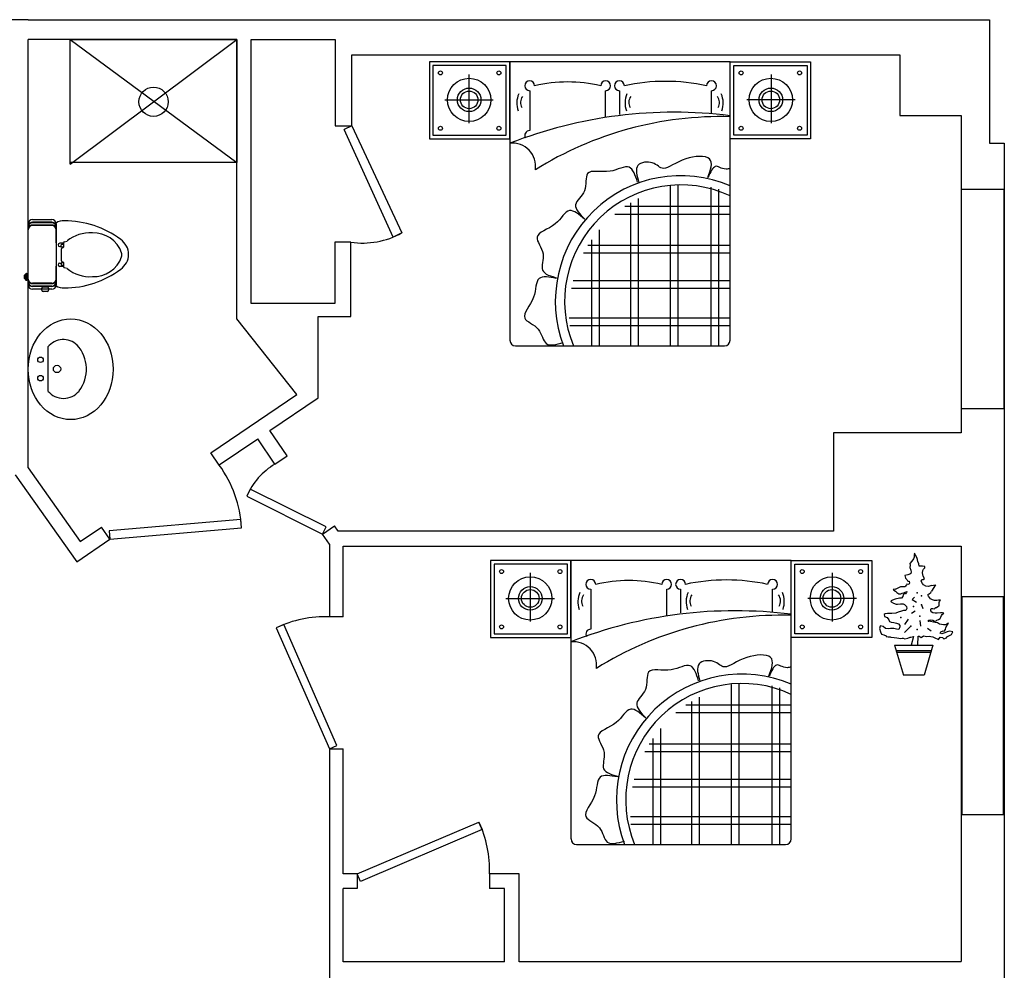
# Model space of a CAD drawing. Header units: inches. Extents: x -3371 to 2763, y -983 to 646.
# Tile 83 of 96: x 1958 to 2226, y 227 to 486. Entities that reach past the tile are written whole.
import ezdxf

# ---------------------------------------------------------------- set-up
doc = ezdxf.new("R2010")
doc.units = ezdxf.units.IN
doc.header["$LTSCALE"] = 12
doc.header["$MEASUREMENT"] = 0
for name, color, linetype in [('3', 3, 'Continuous'), ('4', 4, 'Continuous'), ('7', 7, 'Continuous'), ('LAYER5', 2, 'Continuous'), ('SSSSS', 7, 'Continuous'), ('White', 7, 'Continuous')]:
    doc.layers.add(name, color=color, linetype=linetype)
doc.styles.get("Standard").update_dxf_attribs({"font": 'arial.ttf'})

msp = doc.modelspace()

# ---------------------------------------------------------------- linework, layer by layer
at = {"color": 7}
for p, q in [((1959.83, 485.73), (1947.83, 485.73)), ((2016.67, 480.36), (1959.83, 480.36)), ((2070.12, 473.26), (2070.12, 454.25)), ((2090.1, 473.26), (2070.12, 473.26)), ((2090.1, 454.25), (2090.1, 473.26)), ((2091.08, 474.25), (2091.08, 398.39)), ((2151.08, 474.25), (2091.08, 474.25)), ((2151.08, 398.39), (2151.08, 474.25)), ((2152.07, 454.25), (2152.07, 473.26)), ((2152.07, 473.26), (2172.04, 473.26)), ((2172.04, 473.26), (2172.04, 454.25)), ((2070.12, 454.25), (2090.1, 454.25)), ((2172.04, 454.25), (2152.07, 454.25)), ((2092.61, 396.86), (2149.55, 396.86)), ((2030.37, 366.94), (2025.7, 373.83)), ((2027.06, 364.7), (2022.39, 371.59)), ((2011.89, 364.39), (2009.61, 367.76)), ((2027.06, 364.7), (2030.37, 366.94)), ((1982.07, 344.23), (1979.82, 347.54)), ((2040.02, 345.6), (2043.33, 347.85)), ((2044.32, 346.39), (2043.33, 347.85)), ((2041.9, 342.83), (2040.02, 345.6)), ((2107.72, 338.44), (2107.72, 262.59)), ((2167.72, 338.44), (2107.72, 338.44)), ((2167.72, 262.59), (2167.72, 338.44)), ((2200.62, 338.27), (2200.08, 337.6)), ((2201.03, 338.87), (2200.62, 338.27)), ((2201.26, 339.35), (2201.03, 338.87)), ((2201.32, 340.43), (2201.26, 339.83)), ((2201.26, 339.83), (2201.26, 339.35)), ((2201.62, 339.83), (2201.32, 340.43)), ((2201.98, 339.23), (2201.62, 339.83)), ((2202.1, 338.69), (2201.98, 339.23)), ((2202.23, 338.09), (2202.1, 338.69)), ((2202.3, 337.92), (2202.23, 338.09)), ((2086.76, 337.45), (2086.76, 318.45)), ((2106.74, 337.45), (2086.76, 337.45)), ((2106.74, 318.45), (2106.74, 337.45)), ((2168.71, 318.45), (2168.71, 337.45)), ((2168.71, 337.45), (2188.69, 337.45)), ((2188.69, 337.45), (2188.69, 318.45)), ((2200.15, 337.19), (2200.04, 336.47)), ((2200.04, 336.47), (2200.33, 335.75)), ((2200.08, 337.6), (2200.15, 337.19)), ((2200.33, 335.75), (2200.4, 335.27)), ((2202.47, 337.5), (2202.3, 337.92)), ((2202.6, 336.9), (2202.47, 337.5)), ((2203.02, 336.9), (2202.6, 336.9)), ((2203.55, 336.91), (2203.02, 336.9)), ((2203.52, 335.06), (2203.63, 335.71)), ((2204.1, 336.79), (2203.55, 336.91)), ((2203.63, 335.71), (2203.8, 336.02)), ((2203.8, 336.02), (2204.16, 336.38)), ((2204.16, 336.38), (2204.1, 336.79)), ((2199.5, 334.48), (2198.67, 334.35)), ((2198.67, 334.35), (2198.79, 333.95)), ((2198.79, 333.95), (2198.86, 333.59)), ((2198.86, 333.59), (2199.22, 333.23)), ((2199.22, 333.23), (2199.4, 332.92)), ((2199.4, 332.92), (2199.64, 332.81)), ((2200.1, 334.67), (2199.5, 334.48)), ((2199.64, 332.81), (2199.76, 332.76)), ((2199.76, 332.76), (2199.88, 332.76)), ((2199.88, 332.76), (2200, 332.28)), ((2200.29, 334.85), (2200.1, 334.67)), ((2200.4, 335.27), (2200.29, 334.85)), ((2203.18, 332.78), (2203.29, 333.26)), ((2203.54, 332.12), (2203.18, 332.78)), ((2203.29, 333.26), (2203.7, 333.27)), ((2203.69, 334.15), (2203.52, 335.06)), ((2204.01, 333.51), (2203.69, 334.15)), ((2203.7, 333.27), (2204.01, 333.51)), ((2196.13, 330.63), (2195.47, 330.55)), ((2195.47, 330.55), (2195.66, 330.31)), ((2195.66, 330.31), (2196.14, 330.03)), ((2196.13, 330.63), (2197.58, 331.29)), ((2196.14, 330.03), (2196.55, 329.67)), ((2197.58, 331.29), (2198.81, 331.36)), ((2199.17, 331.79), (2198.81, 331.36)), ((2199.23, 331.97), (2199.17, 331.79)), ((2199.76, 331.92), (2199.23, 331.97)), ((2200, 332.28), (2199.76, 331.92)), ((2203.78, 331.83), (2203.54, 332.12)), ((2204.38, 331.41), (2203.78, 331.83)), ((2205.1, 331.35), (2204.38, 331.41)), ((2205.94, 331.61), (2205.1, 331.35)), ((2205.76, 329.74), (2205.95, 330.1)), ((2205.94, 331.61), (2207.05, 331.82)), ((2207.05, 331.82), (2205.95, 330.1)), ((2196.04, 327.87), (2194.89, 327.44)), ((2194.89, 327.44), (2194.96, 327.15)), ((2197.23, 328.17), (2196.04, 327.87)), ((2196.55, 329.67), (2197.03, 329.37)), ((2197.03, 329.37), (2197.63, 329.32)), ((2197.76, 328.18), (2197.23, 328.17)), ((2197.63, 329.32), (2197.99, 329.56)), ((2198.18, 328.61), (2197.76, 328.18)), ((2197.99, 329.56), (2198.41, 329.62)), ((2198.23, 329.09), (2198.18, 328.61)), ((2198.47, 329.38), (2198.23, 329.09)), ((2198.41, 329.62), (2198.82, 329.81)), ((2198.9, 329.38), (2198.47, 329.38)), ((2198.82, 329.81), (2199.25, 329.98)), ((2199.13, 329.74), (2198.9, 329.38)), ((2199.25, 329.98), (2199.13, 329.74)), ((2201.37, 328.44), (2200.68, 327.75)), ((2200.68, 327.75), (2201.89, 327.06)), ((2204.93, 329.07), (2205.17, 329.26)), ((2205.12, 328.66), (2204.93, 329.07)), ((2205.66, 328), (2205.12, 328.66)), ((2205.17, 329.26), (2205.36, 329.38)), ((2205.36, 329.38), (2205.76, 329.74)), ((2206.21, 327.71), (2205.66, 328)), ((2206.81, 327.53), (2206.21, 327.71)), ((2207.4, 327.48), (2206.81, 327.53)), ((2207.88, 327.61), (2207.4, 327.48)), ((2208.41, 327.61), (2207.88, 327.61)), ((2208.18, 327.25), (2208.41, 327.61)), ((2194.96, 327.15), (2195.57, 326.84)), ((2195.57, 326.84), (2196.29, 326.56)), ((2196.29, 326.56), (2196.7, 326.56)), ((2196.7, 326.56), (2197.53, 326.57)), ((2197.53, 326.57), (2198.2, 326.57)), ((2198.33, 324.83), (2197.79, 324.59)), ((2198.2, 326.57), (2198.61, 326.46)), ((2198.93, 324.84), (2198.33, 324.83)), ((2198.61, 326.46), (2198.92, 326.15)), ((2198.92, 326.15), (2199.16, 325.92)), ((2199.22, 325.32), (2198.93, 324.84)), ((2199.16, 325.92), (2199.22, 325.32)), ((2201.54, 324.65), (2200.51, 323.96)), ((2203.27, 326.37), (2203.62, 325.34)), ((2205.75, 325.13), (2205.92, 325.37)), ((2205.8, 324.72), (2205.75, 325.13)), ((2206.04, 324.36), (2205.8, 324.72)), ((2205.92, 325.37), (2206.34, 325.37)), ((2206.34, 325.37), (2206.76, 325.26)), ((2206.76, 325.26), (2206.87, 325.45)), ((2206.87, 325.45), (2207.11, 325.62)), ((2207.11, 325.62), (2207.35, 325.62)), ((2207.35, 325.62), (2207.66, 325.86)), ((2207.66, 325.86), (2208.01, 326.1)), ((2208.01, 326.1), (2208.06, 326.65)), ((2208.06, 327.01), (2208.18, 327.25)), ((2208.06, 326.65), (2208.06, 327.01)), ((2045.63, 323.09), (2041.9, 323.09)), ((2193.3, 323.9), (2193.06, 323.71)), ((2193.06, 323.71), (2193.13, 323.12)), ((2193.13, 323.12), (2193.85, 322.88)), ((2193.96, 323.96), (2193.3, 323.9)), ((2193.85, 322.88), (2194.34, 322.29)), ((2194.44, 323.96), (2193.96, 323.96)), ((2194.34, 322.29), (2194.53, 321.76)), ((2195.16, 323.97), (2194.44, 323.96)), ((2196.24, 324.1), (2195.16, 323.97)), ((2196.9, 324.34), (2196.24, 324.1)), ((2197.79, 324.59), (2196.9, 324.34)), ((2199.64, 322.4), (2198.61, 321.02)), ((2202.75, 322.06), (2202.93, 320.51)), ((2205.11, 322.13), (2205.65, 322.26)), ((2205.11, 321.89), (2205.11, 322.13)), ((2205.65, 322.26), (2206.3, 322.14)), ((2206.29, 324.12), (2206.04, 324.36)), ((2207, 324.06), (2206.29, 324.12)), ((2206.3, 322.14), (2206.78, 321.91)), ((2206.78, 321.91), (2207.26, 321.98)), ((2207.48, 324.07), (2207, 324.06)), ((2207.26, 321.98), (2207.38, 322.15)), ((2207.38, 322.15), (2207.85, 322.39)), ((2208.39, 324.14), (2207.48, 324.07)), ((2207.85, 322.39), (2208.28, 322.64)), ((2208.28, 322.64), (2208.52, 322.95)), ((2208.92, 324.15), (2208.39, 324.14)), ((2208.52, 322.95), (2208.68, 323.48)), ((2208.68, 323.48), (2208.87, 323.72)), ((2208.87, 323.72), (2209.35, 324.03)), ((2209.35, 324.03), (2208.92, 324.15)), ((2191.96, 320.54), (2191.77, 319.87)), ((2191.77, 319.87), (2192.02, 318.99)), ((2192.01, 320.66), (2191.96, 320.54)), ((2192.8, 320.43), (2192.01, 320.66)), ((2193.45, 319.89), (2192.8, 320.43)), ((2194.18, 319.84), (2193.45, 319.89)), ((2194.83, 319.85), (2194.18, 319.84)), ((2194.53, 321.76), (2195.01, 321.58)), ((2195.67, 319.91), (2194.83, 319.85)), ((2195.01, 321.58), (2195.66, 321.53)), ((2195.66, 321.53), (2196.45, 321.35)), ((2196.46, 319.67), (2195.67, 319.91)), ((2196.45, 321.35), (2196.98, 321.18)), ((2197.06, 319.63), (2196.46, 319.67)), ((2196.98, 321.18), (2197.34, 320.7)), ((2197.29, 320.35), (2197.06, 319.63)), ((2197.34, 320.7), (2197.29, 320.35)), ((2197.29, 320.35), (2197.29, 320.35)), ((2200.33, 320.51), (2198.61, 318.78)), ((2204.83, 319.99), (2205.86, 319.3)), ((2205.71, 321.78), (2205.11, 321.89)), ((2206.54, 321.61), (2205.71, 321.78)), ((2206.97, 321.5), (2206.54, 321.61)), ((2207.57, 321.43), (2206.97, 321.5)), ((2208.17, 321.08), (2207.57, 321.43)), ((2209.25, 320.92), (2208.17, 321.08)), ((2209.85, 320.92), (2209.25, 320.92)), ((2209.44, 319.18), (2209.79, 319.61)), ((2209.79, 319.61), (2209.85, 320.2)), ((2210.61, 321.34), (2209.85, 320.92)), ((2209.85, 320.2), (2210.21, 320.81)), ((2210.21, 320.81), (2210.61, 321.34)), ((2086.76, 318.45), (2106.74, 318.45)), ((2188.69, 318.45), (2168.71, 318.45)), ((2192.02, 318.99), (2192.38, 318.39)), ((2192.38, 318.39), (2192.93, 318.16)), ((2192.93, 318.16), (2193.58, 317.86)), ((2193.58, 317.86), (2193.59, 317.68)), ((2193.59, 317.68), (2194.13, 317.62)), ((2194.13, 317.62), (2194.68, 317.62)), ((2194.68, 317.62), (2194.92, 317.51)), ((2194.92, 317.51), (2195.81, 317.46)), ((2195.81, 317.46), (2196.48, 317.35)), ((2196.48, 317.35), (2197.56, 317.17)), ((2197.56, 317.17), (2197.96, 317.29)), ((2197.96, 317.29), (2198.27, 317.29)), ((2198.27, 317.29), (2198.68, 317.06)), ((2198.68, 317.06), (2199.47, 317.3)), ((2199.47, 317.3), (2200.12, 317.55)), ((2200.12, 317.55), (2200.36, 317.5)), ((2200.36, 317.5), (2201.02, 317.74)), ((2201.02, 317.74), (2200.46, 315.36)), ((2202.24, 315.36), (2202.34, 317.8)), ((2202.34, 317.8), (2202.63, 317.81)), ((2202.63, 317.81), (2203.18, 317.45)), ((2203.18, 317.45), (2203.77, 317.93)), ((2203.77, 317.93), (2204.66, 317.7)), ((2204.66, 317.7), (2205.38, 317.83)), ((2205.38, 317.83), (2205.74, 317.71)), ((2205.74, 317.71), (2206.34, 317.6)), ((2206.34, 317.6), (2206.7, 317.43)), ((2206.7, 317.43), (2207.9, 316.89)), ((2207.9, 316.89), (2208.32, 317.56)), ((2208.31, 318.64), (2208.48, 319)), ((2208.79, 318.45), (2208.31, 318.64)), ((2208.32, 317.56), (2208.92, 317.45)), ((2208.48, 319), (2209.14, 319.24)), ((2209.63, 318.7), (2208.79, 318.45)), ((2208.92, 317.45), (2209.28, 317.09)), ((2209.14, 319.24), (2209.44, 319.18)), ((2209.28, 317.09), (2210.05, 317.33)), ((2210.27, 319.01), (2209.63, 318.7)), ((2210.05, 317.33), (2210.18, 317.66)), ((2210.18, 317.66), (2211.42, 318.3)), ((2210.99, 319.14), (2210.27, 319.01)), ((2211.78, 318.95), (2210.99, 319.14)), ((2211.42, 318.3), (2211.78, 318.95)), ((2195.92, 315.36), (2206.36, 315.36)), ((2195.92, 315.36), (2198.35, 307.18)), ((2196.35, 313.92), (2205.93, 313.92)), ((2206.36, 315.36), (2203.93, 307.18)), ((2196.46, 313.47), (2205.8, 313.47)), ((2203.93, 307.18), (2198.35, 307.18)), ((2041.9, 287.09), (2045.63, 287.09)), ((2109.26, 261.05), (2166.19, 261.05)), ((2049.5, 253.08), (2049.5, 249.08)), ((2085.5, 253.08), (2085.5, 249.08))]:
    msp.add_line(p, q, dxfattribs=at)
for centre, radius, start, end in [((2050.89, 446.87), 21.99, 261.807, 299.097), ((2092.61, 398.39), 1.53, 180, 270), ((2149.55, 398.39), 1.53, 270, 0), ((1986.29, 345.72), 31.68, 2.9518, 36.104), ((2036.79, 348.43), 18.95, 120.8635, 156.7945), ((2040.77, 292.45), 30.66, 87.8971, 115.7998), ((2055.02, 254.21), 30.5, 357.886, 25.1412), ((2109.26, 262.59), 1.53, 180, 270), ((2166.19, 262.59), 1.53, 270, 0)]:
    msp.add_arc(centre, radius, start, end, dxfattribs=at)
for p in [(2202.06, 329.65), (2203.27, 328.79), (2201.03, 325.85), (2203.27, 326.37), (2197.57, 322.92), (2202.75, 323.27), (2200.33, 320.51), (2202.06, 319.64), (2205.11, 321.89)]:
    msp.add_point(p, dxfattribs=at)
at = {"layer": '3', "color": 7}
for p, q in [((1966.29, 430.55), (1960.97, 430.55)), ((1966.29, 429.78), (1960.97, 429.78)), ((1966.29, 413.82), (1960.97, 413.82)), ((1966.29, 413.06), (1960.97, 413.06))]:
    msp.add_line(p, q, dxfattribs=at)
for centre, start, end in [((1960.97, 429.29), 90, 155.38), ((1960.97, 428.52), 90, 155.38), ((1966.29, 429.29), 24.62, 90), ((1966.29, 428.52), 24.62, 90), ((1960.97, 415.08), 204.62, 270), ((1960.97, 414.31), 204.62, 270), ((1966.29, 415.08), 270, 335.38), ((1966.29, 414.31), 270, 335.38)]:
    msp.add_arc(centre, 1.25, start, end, dxfattribs=at)
at = {"layer": '4', "color": 7}
for p, q in [((1959.83, 421.8), (1959.83, 430.16)), ((1960.97, 431.3), (1966.29, 431.3)), ((1967.43, 424.91), (1967.43, 430.16)), ((1967.43, 430.16), (1967.43, 424.77)), ((1967.43, 424.91), (1967.43, 424.77)), ((1967.43, 424.77), (1967.43, 413.44)), ((1969.51, 423.9), (1969.51, 425.06)), ((1969.66, 425.24), (1970.42, 425.44)), ((1959.83, 413.44), (1959.83, 421.8)), ((1968.92, 421.69), (1968.92, 423.33)), ((1968.92, 420.05), (1968.92, 421.69)), ((1969.3, 423.71), (1969.32, 423.71)), ((1967.43, 413.44), (1967.43, 418.61)), ((1969.32, 419.67), (1969.3, 419.67)), ((1969.51, 418.32), (1969.51, 419.48)), ((1970.42, 417.93), (1969.66, 418.14)), ((1966.29, 412.3), (1960.97, 412.3)), ((1963.53, 412.05), (1963.53, 412.61)), ((1963.91, 412.99), (1965.01, 412.99)), ((1965.01, 411.67), (1963.91, 411.67)), ((1965.39, 412.61), (1965.39, 412.05))]:
    msp.add_line(p, q, dxfattribs=at)
for centre, radius, start, end in [((1960.97, 430.16), 1.14, 90, 180), ((1966.29, 430.16), 1.14, 0, 90), ((1969.47, 427.15), 3.8, 87.0169, 122.6861), ((1969.55, 404.87), 26.08, 53.5789, 89.7579), ((1976.7, 417.62), 10.04, 86.5288, 128.7448), ((1977.73, 419.68), 7.96, 18.6914, 93.0073), ((1969.7, 425.06), 0.19, 105.0569, 180), ((1982.01, 421.64), 5.19, 1.8047, 54.2933), ((1969.3, 423.33), 0.38, 90, 180), ((1969.32, 423.9), 0.19, 270, 0), ((1982.01, 421.96), 5.19, 305.7067, 358.1953), ((1983.92, 421.69), 1.45, 337.9949, 22.0051), ((1969.3, 420.05), 0.38, 180, 270), ((1969.32, 419.48), 0.19, 360, 90), ((1977.73, 423.7), 7.96, 266.9927, 341.3086), ((1969.7, 418.32), 0.19, 180, 254.9431), ((1969.55, 438.73), 26.08, 270.2421, 306.4211), ((1976.7, 425.76), 10.04, 231.2552, 273.4712), ((1960.97, 413.44), 1.14, 180, 270), ((1966.29, 413.44), 1.14, 270, 360), ((1969.47, 416.45), 3.8, 237.3139, 272.9831), ((1963.91, 412.61), 0.38, 90, 180), ((1963.91, 412.05), 0.38, 180, 270), ((1965.01, 412.61), 0.38, 360, 90), ((1965.01, 412.05), 0.38, 270, 0)]:
    msp.add_arc(centre, radius, start, end, dxfattribs=at)
at = {"layer": '7', "color": 7}
for p, q in [((1966.29, 430.43), (1960.97, 430.43)), ((1966.29, 429.66), (1960.97, 429.66)), ((1969.51, 424.84), (1968.41, 424.84)), ((1968.41, 423.94), (1968.85, 423.94)), ((1968.85, 423.97), (1968.85, 424.38)), ((1969.04, 424.57), (1969.24, 424.57)), ((1969.43, 424.38), (1969.43, 423.97)), ((1969.24, 423.78), (1969.04, 423.78)), ((1968.41, 419.43), (1968.85, 419.43)), ((1969.51, 418.54), (1968.41, 418.54)), ((1968.85, 419.41), (1968.85, 419)), ((1969.24, 419.6), (1969.04, 419.6)), ((1969.04, 418.81), (1969.24, 418.81)), ((1969.43, 419), (1969.43, 419.41)), ((1959.06, 416.12), (1958.75, 416.12)), ((1958.75, 416.12), (1958.75, 415.22)), ((1958.75, 415.95), (1959.06, 415.95)), ((1959.06, 416.33), (1959.06, 416.12)), ((1959.06, 416.12), (1959.06, 415.22)), ((1959.06, 415.67), (1958.75, 415.67)), ((1959.06, 415.42), (1958.75, 415.42)), ((1958.75, 415.22), (1958.75, 415.22)), ((1958.75, 415.22), (1959.06, 415.22)), ((1959.06, 415.22), (1959.06, 415.01)), ((1966.29, 413.94), (1960.97, 413.94)), ((1966.29, 413.17), (1960.97, 413.17))]:
    msp.add_line(p, q, dxfattribs=at)
for centre, radius, start, end in [((1960.97, 429.29), 1.14, 90, 180), ((1960.97, 428.52), 1.14, 90, 180), ((1966.29, 429.29), 1.14, 0, 90), ((1966.29, 428.52), 1.14, 0, 90), ((1968.41, 424.39), 0.446, 90, 270), ((1969.04, 424.38), 0.19, 90, 180), ((1969.04, 423.97), 0.19, 180, 270), ((1969.24, 424.38), 0.19, 0, 90), ((1969.24, 423.97), 0.19, 270, 360), ((1968.41, 418.99), 0.446, 90, 270), ((1969.04, 419.41), 0.19, 90, 180), ((1969.04, 419), 0.19, 180, 270), ((1969.24, 419.41), 0.19, 0, 90), ((1969.24, 419), 0.19, 270, 0), ((1959.34, 416.28), 0.286, 70.0831, 169.6748), ((1958.28, 415.32), 1.19, 332.8818, 49.142), ((1957.58, 415.76), 2.02, 330.7977, 22.8926), ((1959.08, 415.89), 0.752, 356.8148, 61.202), ((1959.34, 415.06), 0.286, 190.3252, 289.9169), ((1959.08, 415.45), 0.752, 298.798, 3.1852), ((1960.97, 415.08), 1.14, 180, 270), ((1960.97, 414.31), 1.14, 180, 270), ((1966.29, 415.08), 1.14, 270, 0), ((1966.29, 414.31), 1.14, 270, 360)]:
    msp.add_arc(centre, radius, start, end, dxfattribs=at)
at = {"layer": 'LAYER5', "color": 7}
for centre, radius, start, end in [((2135.8, 337.93), 122.59, 82.8395, 111.3939), ((2148.59, 363.78), 95.55, 88.503, 121.9588), ((2091.74, 445.77), 6.34, 351.6291, 95.9239), ((2137.67, 409.04), 34.21, 66.9116, 200.8563), ((2137.67, 409.04), 31.68, 64.9463, 202.621), ((2152.44, 202.13), 122.59, 82.8395, 111.3939), ((2165.23, 227.97), 95.55, 88.503, 121.9588), ((2108.38, 309.96), 6.34, 351.6291, 95.9239), ((2154.31, 273.23), 34.21, 66.9116, 200.8563), ((2154.31, 273.24), 31.68, 64.9463, 202.621)]:
    msp.add_arc(centre, radius, start, end, dxfattribs=at)
for points, knots in [([(2145.04, 442.75), (2145.77, 444.8), (2147.26, 448.99), (2137.94, 448.4), (2132.74, 443.88), (2130.63, 447.3), (2124.71, 446.81), (2125.69, 443.22), (2126.18, 441.38)], [0, 0, 0, 0, 116.686554, 238.704653, 379.152476, 488.032696, 589.776507, 696.169917, 696.169917, 696.169917, 696.169917]), ([(2125.86, 441.49), (2125.26, 443.3), (2123.98, 447.19), (2118.34, 443.26), (2110.96, 445.67), (2112.46, 438.73), (2107.53, 435.4), (2110.14, 432.74), (2111.47, 431.39)], [0, 0, 0, 0, 106.273168, 228.291268, 368.73909, 477.619311, 579.363122, 685.756531, 685.756531, 685.756531, 685.756531]), ([(2151.08, 445.18), (2150.72, 445.1), (2148.71, 444.76), (2147.15, 446.94), (2145.71, 444.21), (2145.08, 442.77)], [455.195509, 455.195509, 455.195509, 455.195509, 477.619311, 579.363122, 668.41822, 668.41822, 668.41822, 668.41822]), ([(2111.37, 431.38), (2109.94, 432.63), (2106.85, 435.33), (2104, 429.08), (2096.42, 427.41), (2101.24, 422.19), (2098.68, 416.82), (2102.28, 415.85), (2104.11, 415.36)], [0, 0, 0, 0, 106.273168, 228.291268, 368.73909, 477.619311, 579.363122, 685.756531, 685.756531, 685.756531, 685.756531]), ([(2103.71, 415.27), (2101.83, 415.62), (2097.81, 416.36), (2098.54, 409.53), (2092.86, 404.23), (2099.67, 402.19), (2100.21, 396.27), (2103.79, 397.28), (2105.63, 397.79)], [0, 0, 0, 0, 106.273168, 228.291268, 368.73909, 477.619311, 579.363122, 685.756531, 685.756531, 685.756531, 685.756531]), ([(2161.68, 306.95), (2162.41, 309), (2163.9, 313.19), (2154.58, 312.59), (2149.38, 308.07), (2147.28, 311.5), (2141.36, 311), (2142.33, 307.41), (2142.83, 305.58)], [0, 0, 0, 0, 116.686554, 238.704653, 379.152476, 488.032696, 589.776507, 696.169917, 696.169917, 696.169917, 696.169917]), ([(2142.51, 305.68), (2141.91, 307.49), (2140.62, 311.38), (2134.99, 307.45), (2127.6, 309.86), (2129.1, 302.92), (2124.17, 299.6), (2126.78, 296.94), (2128.11, 295.58)], [0, 0, 0, 0, 106.273168, 228.291268, 368.73909, 477.619311, 579.363122, 685.756531, 685.756531, 685.756531, 685.756531]), ([(2167.72, 309.38), (2167.37, 309.29), (2165.35, 308.96), (2163.8, 311.13), (2162.35, 308.4), (2161.73, 306.97)], [455.195509, 455.195509, 455.195509, 455.195509, 477.619311, 579.363122, 668.41822, 668.41822, 668.41822, 668.41822]), ([(2128.02, 295.57), (2126.58, 296.83), (2123.5, 299.52), (2120.64, 293.27), (2113.06, 291.6), (2117.88, 286.38), (2115.33, 281.01), (2118.92, 280.05), (2120.76, 279.56)], [0, 0, 0, 0, 106.273168, 228.291268, 368.73909, 477.619311, 579.363122, 685.756531, 685.756531, 685.756531, 685.756531]), ([(2120.35, 279.46), (2118.48, 279.81), (2114.45, 280.55), (2115.18, 273.72), (2109.51, 268.42), (2116.31, 266.39), (2116.85, 260.47), (2120.44, 261.47), (2122.27, 261.98)], [0, 0, 0, 0, 106.273168, 228.291268, 368.73909, 477.619311, 579.363122, 685.756531, 685.756531, 685.756531, 685.756531])]:
    msp.add_open_spline(points, degree=3, knots=knots, dxfattribs=at)
at = {"layer": 'SSSSS', "color": 7}
for p, q in [((2069.13, 474.25), (2069.13, 453.27)), ((2091.08, 474.25), (2069.13, 474.25)), ((2091.08, 453.27), (2091.08, 474.25)), ((2151.08, 453.27), (2151.08, 474.25)), ((2151.08, 474.25), (2173.03, 474.25)), ((2173.03, 474.25), (2173.03, 453.27)), ((2079.93, 470.82), (2079.93, 457.57)), ((2162.23, 470.82), (2162.23, 457.57)), ((2096.48, 466.38), (2096.48, 455.51)), ((2117.17, 459.06), (2117.17, 466.38)), ((2120.93, 466.38), (2120.93, 459.93)), ((2146.01, 460.2), (2146.01, 466.38)), ((2073.32, 463.87), (2086.56, 463.87)), ((2168.85, 463.87), (2155.6, 463.87)), ((2069.13, 453.27), (2091.08, 453.27)), ((2173.03, 453.27), (2151.08, 453.27)), ((2134.76, 440.47), (2134.76, 396.86)), ((2136.85, 440.65), (2136.85, 396.86)), ((2145.83, 440.07), (2145.83, 396.86)), ((2147.92, 439.57), (2147.92, 396.86)), ((2151.08, 434.8), (2122.36, 434.8)), ((2123.94, 435.83), (2123.94, 396.86)), ((2126.03, 437.02), (2126.03, 396.86)), ((2151.08, 432.71), (2119.63, 432.71)), ((2115.43, 428.5), (2115.43, 396.86)), ((2151.08, 424.21), (2112.35, 424.21)), ((2113.34, 425.74), (2113.34, 396.86)), ((2151.08, 422.11), (2111.17, 422.11)), ((2151.08, 414.59), (2108.3, 414.59)), ((2151.08, 412.5), (2107.84, 412.5)), ((2151.08, 404.41), (2107.26, 404.41)), ((2151.08, 402.32), (2107.41, 402.32)), ((2085.78, 338.44), (2085.78, 317.46)), ((2107.72, 338.44), (2085.78, 338.44)), ((2107.72, 317.46), (2107.72, 338.44)), ((2167.72, 317.46), (2167.72, 338.44)), ((2167.72, 338.44), (2189.67, 338.44)), ((2189.67, 338.44), (2189.67, 317.46)), ((2096.57, 335.02), (2096.57, 321.76)), ((2178.88, 335.02), (2178.88, 321.76)), ((2113.12, 330.58), (2113.12, 319.71)), ((2133.81, 323.26), (2133.81, 330.58)), ((2137.58, 330.58), (2137.58, 324.12)), ((2162.65, 324.39), (2162.65, 330.58)), ((2089.96, 328.07), (2103.2, 328.07)), ((2185.49, 328.07), (2172.24, 328.07)), ((2085.78, 317.46), (2107.72, 317.46)), ((2189.67, 317.46), (2167.72, 317.46)), ((2151.4, 304.66), (2151.4, 261.05)), ((2153.49, 304.85), (2153.49, 261.05)), ((2162.48, 304.26), (2162.48, 261.05)), ((2164.57, 303.76), (2164.57, 261.05)), ((2142.67, 301.21), (2142.67, 261.05)), ((2167.72, 298.99), (2139, 298.99)), ((2140.58, 300.02), (2140.58, 261.05)), ((2167.72, 296.9), (2136.27, 296.9)), ((2132.08, 292.69), (2132.08, 261.05)), ((2129.99, 289.94), (2129.99, 261.05)), ((2167.72, 288.4), (2128.99, 288.4)), ((2167.72, 286.31), (2127.82, 286.31)), ((2167.72, 276.69), (2124.48, 276.69)), ((2167.72, 278.78), (2124.95, 278.78)), ((2167.72, 268.61), (2123.9, 268.61)), ((2167.72, 266.51), (2124.06, 266.51))]:
    msp.add_line(p, q, dxfattribs=at)
for centre, radius in [((2072.16, 471.23), 0.541), ((2079.98, 463.89), 5.89), ((2088.07, 471.23), 0.541), ((2154.09, 471.23), 0.541), ((2162.18, 463.89), 5.89), ((2170.01, 471.23), 0.541), ((2079.98, 463.89), 3.21), ((2162.18, 463.89), 3.21), ((2079.98, 463.89), 2.4), ((2162.18, 463.89), 2.4), ((2072.16, 456.15), 0.541), ((2088.07, 456.15), 0.541), ((2154.09, 456.15), 0.541), ((2170.01, 456.15), 0.541), ((2088.8, 335.42), 0.541), ((2104.72, 335.42), 0.541), ((2170.73, 335.42), 0.541), ((2186.65, 335.42), 0.541), ((2096.63, 328.09), 5.89), ((2178.82, 328.09), 5.89), ((2096.63, 328.09), 3.21), ((2096.63, 328.09), 2.4), ((2178.82, 328.09), 3.21), ((2178.82, 328.09), 2.4), ((2088.8, 320.34), 0.541), ((2104.72, 320.34), 0.541), ((2170.73, 320.34), 0.541), ((2186.65, 320.34), 0.541)]:
    msp.add_circle(centre, radius, dxfattribs=at)
for centre, radius, start, end in [((2096.48, 467.73), 1.34, 0, 270), ((2106.82, 428.99), 39.77, 76.9232, 103.0768), ((2117.17, 467.73), 1.34, 270, 180), ((2120.93, 467.73), 1.34, 0, 270), ((2133.47, 416.12), 52.81, 77.7651, 102.2349), ((2146.01, 467.73), 1.34, 270, 180), ((2099.35, 463), 6.39, 156.7705, 198.9902), ((2096.88, 463.17), 2.91, 144.9778, 208.6673), ((2128.85, 463), 6.39, 156.7705, 198.9902), ((2126.38, 463.17), 2.91, 144.9778, 208.6673), ((2145.28, 463.17), 2.91, 331.3327, 35.0222), ((2142.81, 463), 6.39, 341.0098, 23.2295), ((2096.48, 454.17), 1.34, 90, 209.4607), ((2113.12, 331.92), 1.34, 0, 270), ((2123.46, 293.18), 39.77, 76.9232, 103.0768), ((2133.81, 331.92), 1.34, 270, 180), ((2137.58, 331.92), 1.34, 0, 270), ((2150.11, 280.31), 52.81, 77.7651, 102.2349), ((2162.65, 331.92), 1.34, 270, 180), ((2115.99, 327.19), 6.39, 156.7705, 198.9902), ((2113.53, 327.36), 2.91, 144.9778, 208.6673), ((2145.49, 327.19), 6.39, 156.7705, 198.9902), ((2143.02, 327.36), 2.91, 144.9778, 208.6673), ((2161.92, 327.36), 2.91, 331.3327, 35.0222), ((2159.46, 327.19), 6.39, 341.0098, 23.2295), ((2113.12, 318.36), 1.34, 90, 209.4607)]:
    msp.add_arc(centre, radius, start, end, dxfattribs=at)
at = {"layer": 'White', "color": 7}
for p, q in [((1959.83, 485.73), (2221.76, 485.73)), ((2221.76, 485.73), (2221.76, 452.06)), ((1959.83, 363.62), (1959.83, 480.36)), ((1971.28, 480.36), (2016.67, 480.36)), ((1971.28, 446.39), (1971.28, 480.36)), ((1971.28, 480.36), (2016.67, 446.81)), ((1971.28, 446.39), (2016.67, 480.36)), ((1971.28, 480.36), (2016.67, 480.36)), ((1971.28, 446.81), (1971.28, 480.36)), ((2016.67, 404.25), (2016.67, 480.36)), ((2016.67, 480.36), (2016.67, 446.81)), ((2020.59, 408.38), (2020.59, 480.36)), ((2020.59, 480.36), (2043.5, 480.36)), ((2043.5, 480.36), (2043.5, 456.83)), ((2047.97, 456.83), (2047.97, 476.15)), ((2047.97, 476.15), (2197.29, 476.15)), ((2197.29, 476.15), (2197.29, 459.64)), ((2197.29, 459.64), (2214.02, 459.64)), ((2214.02, 459.64), (2214.02, 373.19)), ((2043.5, 456.83), (2047.97, 456.83)), ((2047.97, 456.83), (2045.92, 455.81)), ((2047.97, 456.83), (2061.59, 427.66)), ((2059.28, 426.5), (2045.92, 455.81)), ((2221.76, 452.06), (2225.8, 452.06)), ((2225.8, 452.06), (2225.8, 439.49)), ((2016.67, 446.81), (1971.28, 446.81)), ((2225.8, 439.49), (2214.02, 439.49)), ((2214.02, 439.49), (2214.02, 379.79)), ((2225.8, 439.49), (2225.8, 82.76)), ((2225.8, 379.79), (2225.8, 439.49)), ((2061.59, 427.66), (2059.28, 426.5)), ((2047.75, 425.1), (2043.41, 425.1)), ((2043.41, 425.1), (2043.41, 408.38)), ((2047.75, 404.9), (2047.75, 425.1)), ((2043.41, 408.38), (2020.59, 408.38)), ((2032.98, 383.62), (2016.67, 404.25)), ((2038.84, 382.75), (2038.84, 404.9)), ((2038.84, 404.9), (2047.75, 404.9)), ((1965.18, 396.59), (1965.18, 384.59)), ((2009.61, 367.76), (2032.98, 383.62)), ((2025.7, 373.83), (2038.84, 382.75)), ((2214.02, 379.79), (2225.8, 379.79)), ((2214.02, 373.19), (2179.25, 373.19)), ((2179.25, 373.19), (2179.25, 346.39)), ((2011.86, 364.44), (2022.39, 371.59)), ((1959.83, 363.62), (1974.02, 343.6)), ((1956.26, 361.74), (1973.03, 338.09)), ((2017.73, 349.6), (1981.87, 346.47)), ((2017.93, 347.36), (2017.73, 349.6)), ((1974.02, 343.6), (1979.82, 347.54)), ((1981.87, 346.47), (1982.07, 344.23)), ((1982.07, 344.23), (2017.93, 347.36)), ((2179.25, 346.39), (2044.32, 346.39)), ((1973.03, 338.09), (1982.07, 344.23)), ((2041.9, 342.83), (2041.9, 323.09)), ((2045.63, 342.29), (2214.06, 342.29)), ((2045.63, 323.09), (2045.63, 342.29)), ((2214.06, 342.29), (2214.06, 229.18)), ((2225.6, 328.5), (2214.26, 328.5)), ((2214.26, 328.5), (2214.26, 269.22)), ((2225.6, 269.22), (2225.6, 328.5)), ((2029.49, 320.95), (2027.43, 320.05)), ((2027.43, 320.05), (2041.9, 287.09)), ((2043.96, 287.99), (2029.49, 320.95)), ((2041.9, 287.09), (2043.96, 287.99)), ((2041.9, 287.09), (2041.9, 224.41)), ((2045.63, 253.08), (2045.63, 287.09)), ((2214.26, 269.22), (2225.6, 269.22)), ((2049.5, 253.08), (2082.63, 267.17)), ((2082.63, 267.17), (2083.51, 265.1)), ((2083.51, 265.1), (2050.38, 251.01)), ((2049.5, 253.08), (2045.63, 253.08)), ((2050.38, 251.01), (2049.5, 253.08)), ((2093.63, 253.08), (2085.5, 253.08)), ((2093.63, 229.08), (2093.63, 253.08)), ((2045.63, 229.08), (2045.63, 249.08)), ((2049.5, 249.08), (2045.63, 249.08)), ((2089.63, 249.08), (2085.5, 249.08)), ((2089.63, 229.08), (2089.63, 249.08)), ((2089.63, 229.08), (2045.63, 229.08)), ((2214.06, 229.08), (2093.63, 229.08))]:
    msp.add_line(p, q, dxfattribs=at)
at = {"layer": 'White', "color": 7, "linetype": 'ByBlock', "lineweight": -2}
for p, q in [((2020.34, 357.84), (2019.37, 355.9)), ((2040.99, 347.55), (2020.34, 357.84)), ((2019.37, 355.9), (2040.02, 345.6)), ((2040.02, 345.6), (2040.99, 347.55))]:
    msp.add_line(p, q, dxfattribs=at)
at = {"layer": 'White', "color": 7}
for centre, radius in [((1993.98, 463.38), 4), ((1963.18, 393.09), 0.75), ((1967.68, 390.59), 1), ((1963.18, 388.09), 0.75)]:
    msp.add_circle(centre, radius, dxfattribs=at)
for centre, radius, start, end in [((1969.41, 393.13), 5.47, 46.4552, 140.6974), ((1965.84, 390.54), 9.84, 322.8182, 41.7631), ((1969.43, 388.09), 5.51, 219.4725, 320.5275)]:
    msp.add_arc(centre, radius, start, end, dxfattribs=at)
msp.add_ellipse((1971.4, 390.51), major_axis=(0, 13.72), ratio=0.843731, dxfattribs=at)

# ---------------------------------------------------------------- texts
at = {"color": 7, "width": 0.8, "flags": 9}
for tag, s in [('YSIZE', '4338'), ('XSIZE', '3450')]:
    msp.add_attdef(tag, (2201.35, 315.37), s, height=0.0029, dxfattribs=at)

doc.saveas('drawing.dxf')
